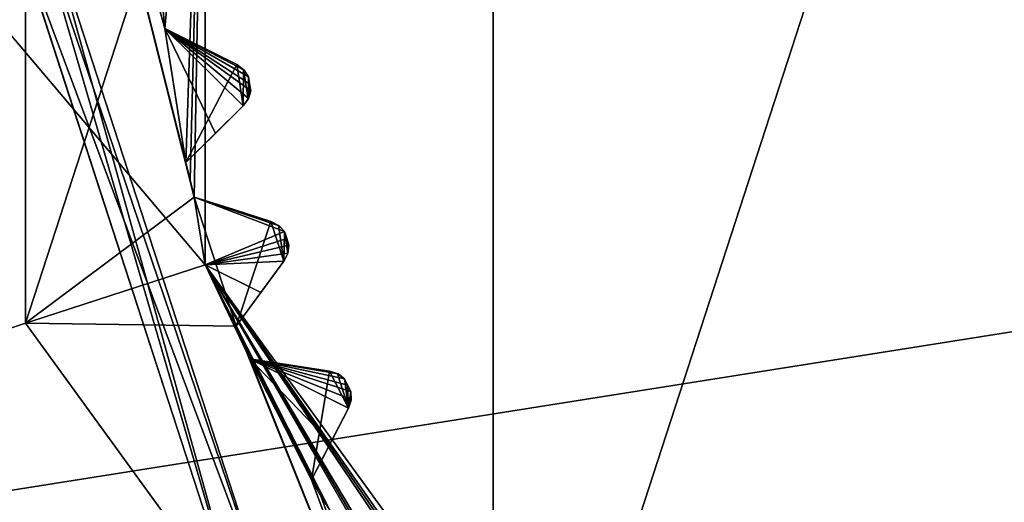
# Model space of a CAD drawing. Header units: millimetres. Extents: x -114 to 114, y -36 to 48.
# Tile 223 of 256: x 63.33 to 69.07, y -3.36 to -0.55. Entities that reach past the tile are written whole.
import ezdxf

# ---------------------------------------------------------------- set-up
doc = ezdxf.new("R2010")
doc.units = ezdxf.units.MM
doc.header["$LTSCALE"] = 65.185185
for name, color, linetype in [('2', 7, 'CONTINUOUS'), ('2786', 7, 'CONTINUOUS'), ('2841', 7, 'CONTINUOUS'), ('3026', 7, 'CONTINUOUS'), ('3027', 7, 'CONTINUOUS'), ('3028', 7, 'CONTINUOUS'), ('3030', 7, 'CONTINUOUS'), ('3035', 7, 'CONTINUOUS'), ('3045', 7, 'CONTINUOUS'), ('3046', 7, 'CONTINUOUS'), ('3047', 7, 'CONTINUOUS'), ('3048', 7, 'CONTINUOUS'), ('3196', 7, 'CONTINUOUS'), ('3197', 7, 'CONTINUOUS'), ('3198', 7, 'CONTINUOUS'), ('3199', 7, 'CONTINUOUS'), ('3200', 7, 'CONTINUOUS'), ('3201', 7, 'CONTINUOUS'), ('3202', 7, 'CONTINUOUS'), ('3203', 7, 'CONTINUOUS'), ('3204', 7, 'CONTINUOUS'), ('3324', 7, 'CONTINUOUS'), ('3325', 7, 'CONTINUOUS'), ('3326', 7, 'CONTINUOUS'), ('3372', 7, 'CONTINUOUS'), ('3434', 7, 'CONTINUOUS'), ('3435', 7, 'CONTINUOUS'), ('77', 7, 'CONTINUOUS'), ('86', 7, 'CONTINUOUS'), ('88', 7, 'CONTINUOUS')]:
    doc.layers.add(name, color=color, linetype=linetype)

msp = doc.modelspace()

# ---------------------------------------------------------------- linework, layer by layer
at = {"layer": '2', "linetype": 'CONTINUOUS'}
for points in [[(-10.4698, -4.2312, 92.5), (113, -35, 92.5), (-9.8, 0, 92.5), (-10.4698, -4.2312, 92.5)], [(-9.8, 0, 92.5), (113, -35, 92.5), (21.2746, -6.8475, 92.5), (-9.8, 0, 92.5)], [(29.3258, -4.2309, 92.5), (113, -35, 92.5), (30.7, 0, 92.5), (29.3258, -4.2309, 92.5)], [(113, -35, 92.5), (68.2746, -6.8475, 92.5), (30.7, 0, 92.5), (113, -35, 92.5)], [(64.6742, -4.2309, 92.5), (63.3, 0, 92.5), (30.7, 0, 92.5), (64.6742, -4.2309, 92.5)], [(68.2746, -6.8475, 92.5), (64.6742, -4.2309, 92.5), (30.7, 0, 92.5), (68.2746, -6.8475, 92.5)]]:
    msp.add_3dface(points, dxfattribs=at)
at = {"layer": '2786', "linetype": 'CONTINUOUS'}
msp.add_3dface([(-50.5, -32.5, 90), (63.3, 0, 90), (64.6742, -4.2309, 90), (-50.5, -32.5, 90)], dxfattribs=at)
at = {"layer": '2841', "linetype": 'CONTINUOUS'}
for points in [[(56.95, 0, 110), (57.6136, -4.1886, 110), (84.05, 0, 110), (56.95, 0, 110)], [(84.05, 0, 110), (57.6136, -4.1886, 110), (83.3864, -4.1886, 110), (84.05, 0, 110)]]:
    msp.add_3dface(points, dxfattribs=at)
at = {"layer": '3026', "linetype": 'CONTINUOUS'}
for points in [[(70.5, 7.5, 108), (70.5, -7.5, 108), (66.0917, -6.0677, 108), (70.5, 7.5, 108)], [(66.0917, 6.0677, 108), (70.5, 7.5, 108), (66.0917, -6.0677, 108), (66.0917, 6.0677, 108)], [(63.367, 2.3175, 108), (66.0917, 6.0677, 108), (63.367, -2.3175, 108), (63.367, 2.3175, 108)], [(63.367, -2.3175, 108), (66.0917, 6.0677, 108), (66.0917, -6.0677, 108), (63.367, -2.3175, 108)]]:
    msp.add_3dface(points, dxfattribs=at)
at = {"layer": '3027', "linetype": 'CONTINUOUS'}
for points in [[(63.367, 2.3175, 108), (63.367, -2.3175, 108), (63.367, 2.3175, 106), (63.367, 2.3175, 108)], [(63.367, 2.3175, 106), (63.367, -2.3175, 108), (63.367, -2.3175, 106), (63.367, 2.3175, 106)], [(63.367, -2.3175, 108), (66.0917, -6.0677, 108), (63.367, -2.3175, 106), (63.367, -2.3175, 108)], [(63.367, -2.3175, 106), (66.0917, -6.0677, 108), (66.0917, -6.0677, 106), (63.367, -2.3175, 106)]]:
    msp.add_3dface(points, dxfattribs=at)
at = {"layer": '3028', "linetype": 'CONTINUOUS'}
for points in [[(63.367, 2.3175, 106), (63.367, -2.3175, 106), (64.3504, -1.5829, 106), (63.367, 2.3175, 106)], [(64.3021, -1.3815, 106), (63.367, 2.3175, 106), (64.3255, -1.4824, 106), (64.3021, -1.3815, 106)], [(63.367, 2.3175, 106), (64.3021, -1.3815, 106), (64.1785, -0.6014, 106), (63.367, 2.3175, 106)], [(64.3255, -1.4824, 106), (63.367, 2.3175, 106), (64.3504, -1.5829, 106), (64.3255, -1.4824, 106)], [(64.1696, -0.4982, 106), (63.367, 2.3175, 106), (64.1785, -0.6014, 106), (64.1696, -0.4982, 106)], [(64.1785, -0.6014, 106), (64.3021, -1.3815, 106), (64.5975, -0.8114, 106), (64.1785, -0.6014, 106)], [(64.5975, -0.8114, 106), (64.3021, -1.3815, 106), (64.6357, -1.0523, 106), (64.5975, -0.8114, 106)], [(64.6379, -0.841, 106), (64.5975, -0.8114, 106), (64.6357, -1.0523, 106), (64.6379, -0.841, 106)], [(64.665, -1.0116, 106), (64.6379, -0.841, 106), (64.6357, -1.0523, 106), (64.665, -1.0116, 106)], [(64.6663, -0.8823, 106), (64.6379, -0.841, 106), (64.665, -1.0116, 106), (64.6663, -0.8823, 106)], [(64.6726, -0.923, 106), (64.6663, -0.8823, 106), (64.665, -1.0116, 106), (64.6726, -0.923, 106)], [(64.6792, -0.9636, 106), (64.6726, -0.923, 106), (64.665, -1.0116, 106), (64.6792, -0.9636, 106)], [(64.3504, -1.5829, 106), (63.367, -2.3175, 106), (64.5945, -2.3341, 106), (64.3504, -1.5829, 106)], [(64.7971, -1.7248, 106), (64.3504, -1.5829, 106), (64.5945, -2.3341, 106), (64.7971, -1.7248, 106)], [(64.8725, -1.9567, 106), (64.7971, -1.7248, 106), (64.5945, -2.3341, 106), (64.8725, -1.9567, 106)], [(64.8417, -1.7477, 106), (64.7971, -1.7248, 106), (64.8725, -1.9567, 106), (64.8417, -1.7477, 106)], [(64.8762, -1.784, 106), (64.8417, -1.7477, 106), (64.8725, -1.9567, 106), (64.8762, -1.784, 106)], [(64.8951, -1.912, 106), (64.8762, -1.784, 106), (64.8725, -1.9567, 106), (64.8951, -1.912, 106)], [(64.8888, -1.8232, 106), (64.8762, -1.784, 106), (64.8951, -1.912, 106), (64.8888, -1.8232, 106)], [(64.9016, -1.8623, 106), (64.8888, -1.8232, 106), (64.8951, -1.912, 106), (64.9016, -1.8623, 106)], [(63.367, -2.3175, 106), (66.0917, -6.0677, 106), (64.5945, -2.3341, 106), (63.367, -2.3175, 106)], [(64.5945, -2.3341, 106), (66.0917, -6.0677, 106), (64.6334, -2.43, 106), (64.5945, -2.3341, 106)], [(64.6334, -2.43, 106), (66.0917, -6.0677, 106), (64.6738, -2.5254, 106), (64.6334, -2.43, 106)], [(64.6738, -2.5254, 106), (66.0917, -6.0677, 106), (65.0324, -3.2291, 106), (64.6738, -2.5254, 106)], [(65.1372, -2.5957, 106), (64.6738, -2.5254, 106), (65.0324, -3.2291, 106), (65.1372, -2.5957, 106)], [(65.2479, -2.8129, 106), (65.1372, -2.5957, 106), (65.0324, -3.2291, 106), (65.2479, -2.8129, 106)], [(65.1847, -2.6113, 106), (65.1372, -2.5957, 106), (65.2479, -2.8129, 106), (65.1847, -2.6113, 106)], [(65.2245, -2.6418, 106), (65.1847, -2.6113, 106), (65.2479, -2.8129, 106), (65.2245, -2.6418, 106)], [(65.2431, -2.6785, 106), (65.2245, -2.6418, 106), (65.2479, -2.8129, 106), (65.2431, -2.6785, 106)], [(65.2619, -2.7152, 106), (65.2431, -2.6785, 106), (65.2479, -2.8129, 106), (65.2619, -2.7152, 106)], [(65.2632, -2.7652, 106), (65.2619, -2.7152, 106), (65.2479, -2.8129, 106), (65.2632, -2.7652, 106)], [(65.0324, -3.2291, 106), (66.0917, -6.0677, 106), (65.0857, -3.3179, 106), (65.0324, -3.2291, 106)], [(65.0857, -3.3179, 106), (66.0917, -6.0677, 106), (65.1405, -3.4057, 106), (65.0857, -3.3179, 106)]]:
    msp.add_3dface(points, dxfattribs=at)
at = {"layer": '3030', "linetype": 'CONTINUOUS'}
for points in [[(59.8006, -3.4764, 93.5), (59.8006, 3.4764, 93.5), (64.4132, -1.9776, 93.5), (59.8006, -3.4764, 93.5)], [(64.4132, -1.9776, 93.5), (59.8006, 3.4764, 93.5), (64.4132, 1.9776, 93.5), (64.4132, -1.9776, 93.5)], [(66.7381, -5.1776, 93.5), (59.8006, -3.4764, 93.5), (64.4132, -1.9776, 93.5), (66.7381, -5.1776, 93.5)]]:
    msp.add_3dface(points, dxfattribs=at)
at = {"layer": '3035', "linetype": 'CONTINUOUS'}
for points in [[(64.1785, -0.6014, 93.55), (64.4132, 1.9776, 93.5), (64.1696, -0.4982, 93.55), (64.1785, -0.6014, 93.55)], [(64.3021, -1.3815, 93.55), (64.4132, 1.9776, 93.5), (64.1785, -0.6014, 93.55), (64.3021, -1.3815, 93.55)], [(64.4132, 1.9776, 93.5), (64.3021, -1.3815, 93.55), (64.3255, -1.4824, 93.55), (64.4132, 1.9776, 93.5)], [(64.3504, -1.5829, 93.55), (64.4132, 1.9776, 93.5), (64.3255, -1.4824, 93.55), (64.3504, -1.5829, 93.55)], [(64.4132, -1.9776, 93.5), (64.4132, 1.9776, 93.5), (64.3504, -1.5829, 93.55), (64.4132, -1.9776, 93.5)], [(64.4742, -1.2117, 93.7536), (64.3021, -1.3815, 93.55), (64.1785, -0.6014, 93.55), (64.4742, -1.2117, 93.7536)], [(64.6357, -1.0523, 93.942), (64.4742, -1.2117, 93.7536), (64.1785, -0.6014, 93.55), (64.6357, -1.0523, 93.942)], [(64.6665, -1.0085, 93.9799), (64.6357, -1.0523, 93.942), (64.1785, -0.6014, 93.55), (64.6665, -1.0085, 93.9799)], [(64.6792, -0.9636, 94), (64.6665, -1.0085, 93.9799), (64.1785, -0.6014, 93.55), (64.6792, -0.9636, 94)], [(64.6726, -0.923, 94), (64.6792, -0.9636, 94), (64.1785, -0.6014, 93.55), (64.6726, -0.923, 94)], [(64.6663, -0.8823, 94), (64.6726, -0.923, 94), (64.1785, -0.6014, 93.55), (64.6663, -0.8823, 94)], [(64.6404, -0.8436, 93.9799), (64.6663, -0.8823, 94), (64.1785, -0.6014, 93.55), (64.6404, -0.8436, 93.9799)], [(64.5975, -0.8114, 93.942), (64.6404, -0.8436, 93.9799), (64.1785, -0.6014, 93.55), (64.5975, -0.8114, 93.942)], [(64.3946, -0.7097, 93.7535), (64.5975, -0.8114, 93.942), (64.1785, -0.6014, 93.55), (64.3946, -0.7097, 93.7535)], [(64.8762, -1.784, 94), (64.4132, -1.9776, 93.5), (64.3504, -1.5829, 93.55), (64.8762, -1.784, 94)], [(64.8445, -1.7498, 93.9799), (64.8762, -1.784, 94), (64.3504, -1.5829, 93.55), (64.8445, -1.7498, 93.9799)], [(64.7971, -1.7248, 93.942), (64.8445, -1.7498, 93.9799), (64.3504, -1.5829, 93.55), (64.7971, -1.7248, 93.942)], [(64.5808, -1.656, 93.7535), (64.7971, -1.7248, 93.942), (64.3504, -1.5829, 93.55), (64.5808, -1.656, 93.7535)], [(64.8888, -1.8232, 94), (64.4132, -1.9776, 93.5), (64.8762, -1.784, 94), (64.8888, -1.8232, 94)], [(64.9016, -1.8623, 94), (64.4132, -1.9776, 93.5), (64.8888, -1.8232, 94), (64.9016, -1.8623, 94)], [(64.896, -1.9086, 93.9799), (64.4132, -1.9776, 93.5), (64.9016, -1.8623, 94), (64.896, -1.9086, 93.9799)], [(64.8725, -1.9567, 93.942), (64.4132, -1.9776, 93.5), (64.896, -1.9086, 93.9799), (64.8725, -1.9567, 93.942)], [(64.7379, -2.1394, 93.7536), (64.4132, -1.9776, 93.5), (64.8725, -1.9567, 93.942), (64.7379, -2.1394, 93.7536)], [(66.7381, -5.1776, 93.5), (64.4132, -1.9776, 93.5), (66.4553, -4.8952, 93.55), (66.7381, -5.1776, 93.5)], [(66.4553, -4.8952, 93.55), (64.4132, -1.9776, 93.5), (66.376, -4.8286, 93.55), (66.4553, -4.8952, 93.55)], [(66.376, -4.8286, 93.55), (64.4132, -1.9776, 93.5), (66.2978, -4.7607, 93.55), (66.376, -4.8286, 93.55)], [(66.2978, -4.7607, 93.55), (64.4132, -1.9776, 93.5), (65.7393, -4.2022, 93.55), (66.2978, -4.7607, 93.55)], [(65.7393, -4.2022, 93.55), (64.4132, -1.9776, 93.5), (65.6714, -4.124, 93.55), (65.7393, -4.2022, 93.55)], [(65.6714, -4.124, 93.55), (64.4132, -1.9776, 93.5), (65.6048, -4.0447, 93.55), (65.6714, -4.124, 93.55)], [(65.6048, -4.0447, 93.55), (64.4132, -1.9776, 93.5), (65.1405, -3.4057, 93.55), (65.6048, -4.0447, 93.55)], [(65.1405, -3.4057, 93.55), (64.4132, -1.9776, 93.5), (65.0857, -3.3179, 93.55), (65.1405, -3.4057, 93.55)], [(65.0857, -3.3179, 93.55), (64.4132, -1.9776, 93.5), (65.0324, -3.2291, 93.55), (65.0857, -3.3179, 93.55)], [(65.0324, -3.2291, 93.55), (64.4132, -1.9776, 93.5), (64.6738, -2.5254, 93.55), (65.0324, -3.2291, 93.55)], [(64.6738, -2.5254, 93.55), (64.4132, -1.9776, 93.5), (64.6334, -2.43, 93.55), (64.6738, -2.5254, 93.55)], [(64.6334, -2.43, 93.55), (64.4132, -1.9776, 93.5), (64.5945, -2.3341, 93.55), (64.6334, -2.43, 93.55)], [(64.5945, -2.3341, 93.55), (64.4132, -1.9776, 93.5), (64.7379, -2.1394, 93.7536), (64.5945, -2.3341, 93.55)], [(65.1435, -3.0144, 93.7536), (65.0324, -3.2291, 93.55), (64.6738, -2.5254, 93.55), (65.1435, -3.0144, 93.7536)], [(65.2479, -2.8129, 93.942), (65.1435, -3.0144, 93.7536), (64.6738, -2.5254, 93.55), (65.2479, -2.8129, 93.942)], [(65.2636, -2.7618, 93.9799), (65.2479, -2.8129, 93.942), (64.6738, -2.5254, 93.55), (65.2636, -2.7618, 93.9799)], [(65.2619, -2.7152, 94), (65.2636, -2.7618, 93.9799), (64.6738, -2.5254, 93.55), (65.2619, -2.7152, 94)], [(65.2431, -2.6785, 94), (65.2619, -2.7152, 94), (64.6738, -2.5254, 93.55), (65.2431, -2.6785, 94)], [(65.2245, -2.6418, 94), (65.2431, -2.6785, 94), (64.6738, -2.5254, 93.55), (65.2245, -2.6418, 94)], [(65.1878, -2.613, 93.9799), (65.2245, -2.6418, 94), (64.6738, -2.5254, 93.55), (65.1878, -2.613, 93.9799)], [(65.1372, -2.5957, 93.942), (65.1878, -2.613, 93.9799), (64.6738, -2.5254, 93.55), (65.1372, -2.5957, 93.942)], [(64.9128, -2.5616, 93.7535), (65.1372, -2.5957, 93.942), (64.6738, -2.5254, 93.55), (64.9128, -2.5616, 93.7535)]]:
    msp.add_3dface(points, dxfattribs=at)
at = {"layer": '3045', "linetype": 'CONTINUOUS'}
for points in [[(64.6357, -1.0523, 106), (64.3021, -1.3815, 106), (64.3021, -1.3815, 93.55), (64.6357, -1.0523, 106)], [(64.6357, -1.0523, 106), (64.3021, -1.3815, 93.55), (64.4742, -1.2117, 93.7536), (64.6357, -1.0523, 106)], [(64.6357, -1.0523, 106), (64.4742, -1.2117, 93.7536), (64.6357, -1.0523, 93.942), (64.6357, -1.0523, 106)]]:
    msp.add_3dface(points, dxfattribs=at)
at = {"layer": '3046', "linetype": 'CONTINUOUS'}
for points in [[(64.5975, -0.8114, 106), (64.6379, -0.841, 106), (64.5975, -0.8114, 93.942), (64.5975, -0.8114, 106)], [(64.6379, -0.841, 106), (64.6404, -0.8436, 93.9799), (64.5975, -0.8114, 93.942), (64.6379, -0.841, 106)], [(64.6379, -0.841, 106), (64.6663, -0.8823, 106), (64.6404, -0.8436, 93.9799), (64.6379, -0.841, 106)], [(64.6663, -0.8823, 106), (64.6663, -0.8823, 94), (64.6404, -0.8436, 93.9799), (64.6663, -0.8823, 106)]]:
    msp.add_3dface(points, dxfattribs=at)
at = {"layer": '3047', "linetype": 'CONTINUOUS'}
for points in [[(64.1785, -0.6014, 106), (64.5975, -0.8114, 106), (64.5975, -0.8114, 93.942), (64.1785, -0.6014, 106)], [(64.1785, -0.6014, 106), (64.5975, -0.8114, 93.942), (64.3946, -0.7097, 93.7535), (64.1785, -0.6014, 106)], [(64.1785, -0.6014, 106), (64.3946, -0.7097, 93.7535), (64.1785, -0.6014, 93.55), (64.1785, -0.6014, 106)]]:
    msp.add_3dface(points, dxfattribs=at)
at = {"layer": '3048', "linetype": 'CONTINUOUS'}
for points in [[(64.1696, -0.4982, 106), (64.1785, -0.6014, 106), (64.1696, -0.4982, 93.55), (64.1696, -0.4982, 106)], [(64.1785, -0.6014, 106), (64.1785, -0.6014, 93.55), (64.1696, -0.4982, 93.55), (64.1785, -0.6014, 106)]]:
    msp.add_3dface(points, dxfattribs=at)
at = {"layer": '3196', "linetype": 'CONTINUOUS'}
for points in [[(65.0324, -3.2291, 106), (65.0857, -3.3179, 106), (65.0324, -3.2291, 93.55), (65.0324, -3.2291, 106)], [(65.0857, -3.3179, 106), (65.0857, -3.3179, 93.55), (65.0324, -3.2291, 93.55), (65.0857, -3.3179, 106)], [(65.0857, -3.3179, 106), (65.1405, -3.4057, 106), (65.0857, -3.3179, 93.55), (65.0857, -3.3179, 106)], [(65.1405, -3.4057, 106), (65.1405, -3.4057, 93.55), (65.0857, -3.3179, 93.55), (65.1405, -3.4057, 106)]]:
    msp.add_3dface(points, dxfattribs=at)
at = {"layer": '3197', "linetype": 'CONTINUOUS'}
for points in [[(65.2479, -2.8129, 106), (65.0324, -3.2291, 106), (65.0324, -3.2291, 93.55), (65.2479, -2.8129, 106)], [(65.2479, -2.8129, 106), (65.0324, -3.2291, 93.55), (65.1435, -3.0144, 93.7536), (65.2479, -2.8129, 106)], [(65.2479, -2.8129, 106), (65.1435, -3.0144, 93.7536), (65.2479, -2.8129, 93.942), (65.2479, -2.8129, 106)]]:
    msp.add_3dface(points, dxfattribs=at)
at = {"layer": '3198', "linetype": 'CONTINUOUS'}
for points in [[(65.1372, -2.5957, 106), (65.1847, -2.6113, 106), (65.1372, -2.5957, 93.942), (65.1372, -2.5957, 106)], [(65.1847, -2.6113, 106), (65.1878, -2.613, 93.9799), (65.1372, -2.5957, 93.942), (65.1847, -2.6113, 106)], [(65.1847, -2.6113, 106), (65.2245, -2.6418, 106), (65.1878, -2.613, 93.9799), (65.1847, -2.6113, 106)], [(65.2245, -2.6418, 106), (65.2245, -2.6418, 94), (65.1878, -2.613, 93.9799), (65.2245, -2.6418, 106)]]:
    msp.add_3dface(points, dxfattribs=at)
at = {"layer": '3199', "linetype": 'CONTINUOUS'}
for points in [[(64.6738, -2.5254, 106), (65.1372, -2.5957, 106), (65.1372, -2.5957, 93.942), (64.6738, -2.5254, 106)], [(64.6738, -2.5254, 106), (65.1372, -2.5957, 93.942), (64.9128, -2.5616, 93.7535), (64.6738, -2.5254, 106)], [(64.6738, -2.5254, 106), (64.9128, -2.5616, 93.7535), (64.6738, -2.5254, 93.55), (64.6738, -2.5254, 106)]]:
    msp.add_3dface(points, dxfattribs=at)
at = {"layer": '3200', "linetype": 'CONTINUOUS'}
for points in [[(64.5945, -2.3341, 106), (64.6334, -2.43, 106), (64.5945, -2.3341, 93.55), (64.5945, -2.3341, 106)], [(64.6334, -2.43, 106), (64.6334, -2.43, 93.55), (64.5945, -2.3341, 93.55), (64.6334, -2.43, 106)], [(64.6334, -2.43, 106), (64.6738, -2.5254, 106), (64.6334, -2.43, 93.55), (64.6334, -2.43, 106)], [(64.6738, -2.5254, 106), (64.6738, -2.5254, 93.55), (64.6334, -2.43, 93.55), (64.6738, -2.5254, 106)]]:
    msp.add_3dface(points, dxfattribs=at)
at = {"layer": '3201', "linetype": 'CONTINUOUS'}
for points in [[(64.8725, -1.9567, 106), (64.5945, -2.3341, 106), (64.5945, -2.3341, 93.55), (64.8725, -1.9567, 106)], [(64.8725, -1.9567, 106), (64.5945, -2.3341, 93.55), (64.7379, -2.1394, 93.7536), (64.8725, -1.9567, 106)], [(64.8725, -1.9567, 106), (64.7379, -2.1394, 93.7536), (64.8725, -1.9567, 93.942), (64.8725, -1.9567, 106)]]:
    msp.add_3dface(points, dxfattribs=at)
at = {"layer": '3202', "linetype": 'CONTINUOUS'}
for points in [[(64.7971, -1.7248, 106), (64.8417, -1.7477, 106), (64.7971, -1.7248, 93.942), (64.7971, -1.7248, 106)], [(64.8417, -1.7477, 106), (64.8445, -1.7498, 93.9799), (64.7971, -1.7248, 93.942), (64.8417, -1.7477, 106)], [(64.8417, -1.7477, 106), (64.8762, -1.784, 106), (64.8445, -1.7498, 93.9799), (64.8417, -1.7477, 106)], [(64.8762, -1.784, 106), (64.8762, -1.784, 94), (64.8445, -1.7498, 93.9799), (64.8762, -1.784, 106)]]:
    msp.add_3dface(points, dxfattribs=at)
at = {"layer": '3203', "linetype": 'CONTINUOUS'}
for points in [[(64.3504, -1.5829, 106), (64.7971, -1.7248, 106), (64.7971, -1.7248, 93.942), (64.3504, -1.5829, 106)], [(64.3504, -1.5829, 106), (64.7971, -1.7248, 93.942), (64.5808, -1.656, 93.7535), (64.3504, -1.5829, 106)], [(64.3504, -1.5829, 106), (64.5808, -1.656, 93.7535), (64.3504, -1.5829, 93.55), (64.3504, -1.5829, 106)]]:
    msp.add_3dface(points, dxfattribs=at)
at = {"layer": '3204', "linetype": 'CONTINUOUS'}
for points in [[(64.3021, -1.3815, 106), (64.3255, -1.4824, 106), (64.3021, -1.3815, 93.55), (64.3021, -1.3815, 106)], [(64.3021, -1.3815, 93.55), (64.3255, -1.4824, 106), (64.3255, -1.4824, 93.55), (64.3021, -1.3815, 93.55)], [(64.3255, -1.4824, 106), (64.3504, -1.5829, 106), (64.3255, -1.4824, 93.55), (64.3255, -1.4824, 106)], [(64.3504, -1.5829, 106), (64.3504, -1.5829, 93.55), (64.3255, -1.4824, 93.55), (64.3504, -1.5829, 106)]]:
    msp.add_3dface(points, dxfattribs=at)
at = {"layer": '3324', "linetype": 'CONTINUOUS'}
for points in [[(65.2245, -2.6418, 106), (65.2431, -2.6785, 106), (65.2245, -2.6418, 94), (65.2245, -2.6418, 106)], [(65.2431, -2.6785, 106), (65.2431, -2.6785, 94), (65.2245, -2.6418, 94), (65.2431, -2.6785, 106)], [(65.2431, -2.6785, 106), (65.2619, -2.7152, 106), (65.2431, -2.6785, 94), (65.2431, -2.6785, 106)], [(65.2619, -2.7152, 106), (65.2619, -2.7152, 94), (65.2431, -2.6785, 94), (65.2619, -2.7152, 106)]]:
    msp.add_3dface(points, dxfattribs=at)
at = {"layer": '3325', "linetype": 'CONTINUOUS'}
for points in [[(64.8762, -1.784, 106), (64.8888, -1.8232, 106), (64.8762, -1.784, 94), (64.8762, -1.784, 106)], [(64.8888, -1.8232, 106), (64.8888, -1.8232, 94), (64.8762, -1.784, 94), (64.8888, -1.8232, 106)], [(64.8888, -1.8232, 106), (64.9016, -1.8623, 106), (64.8888, -1.8232, 94), (64.8888, -1.8232, 106)], [(64.9016, -1.8623, 106), (64.9016, -1.8623, 94), (64.8888, -1.8232, 94), (64.9016, -1.8623, 106)]]:
    msp.add_3dface(points, dxfattribs=at)
at = {"layer": '3326', "linetype": 'CONTINUOUS'}
for points in [[(64.6663, -0.8823, 106), (64.6726, -0.923, 106), (64.6663, -0.8823, 94), (64.6663, -0.8823, 106)], [(64.6726, -0.923, 106), (64.6726, -0.923, 94), (64.6663, -0.8823, 94), (64.6726, -0.923, 106)], [(64.6726, -0.923, 106), (64.6792, -0.9636, 106), (64.6726, -0.923, 94), (64.6726, -0.923, 106)], [(64.6792, -0.9636, 106), (64.6792, -0.9636, 94), (64.6726, -0.923, 94), (64.6792, -0.9636, 106)]]:
    msp.add_3dface(points, dxfattribs=at)
at = {"layer": '3372', "linetype": 'CONTINUOUS'}
for points in [[(64.6792, -0.9636, 106), (64.665, -1.0116, 106), (64.6792, -0.9636, 94), (64.6792, -0.9636, 106)], [(64.665, -1.0116, 106), (64.6665, -1.0085, 93.9799), (64.6792, -0.9636, 94), (64.665, -1.0116, 106)], [(64.665, -1.0116, 106), (64.6357, -1.0523, 106), (64.6665, -1.0085, 93.9799), (64.665, -1.0116, 106)], [(64.6357, -1.0523, 106), (64.6357, -1.0523, 93.942), (64.6665, -1.0085, 93.9799), (64.6357, -1.0523, 106)]]:
    msp.add_3dface(points, dxfattribs=at)
at = {"layer": '3434', "linetype": 'CONTINUOUS'}
for points in [[(65.2619, -2.7152, 106), (65.2632, -2.7652, 106), (65.2619, -2.7152, 94), (65.2619, -2.7152, 106)], [(65.2632, -2.7652, 106), (65.2636, -2.7618, 93.9799), (65.2619, -2.7152, 94), (65.2632, -2.7652, 106)], [(65.2632, -2.7652, 106), (65.2479, -2.8129, 106), (65.2636, -2.7618, 93.9799), (65.2632, -2.7652, 106)], [(65.2479, -2.8129, 106), (65.2479, -2.8129, 93.942), (65.2636, -2.7618, 93.9799), (65.2479, -2.8129, 106)]]:
    msp.add_3dface(points, dxfattribs=at)
at = {"layer": '3435', "linetype": 'CONTINUOUS'}
for points in [[(64.9016, -1.8623, 106), (64.8951, -1.912, 106), (64.9016, -1.8623, 94), (64.9016, -1.8623, 106)], [(64.8951, -1.912, 106), (64.896, -1.9086, 93.9799), (64.9016, -1.8623, 94), (64.8951, -1.912, 106)], [(64.8951, -1.912, 106), (64.8725, -1.9567, 106), (64.896, -1.9086, 93.9799), (64.8951, -1.912, 106)], [(64.8725, -1.9567, 106), (64.8725, -1.9567, 93.942), (64.896, -1.9086, 93.9799), (64.8725, -1.9567, 106)]]:
    msp.add_3dface(points, dxfattribs=at)
at = {"layer": '77', "linetype": 'CONTINUOUS'}
for points in [[(63.5, 0, 90.2), (63.5, 0, 92.3), (64.8369, -4.1145, 92.3), (63.5, 0, 90.2)], [(63.5, 0, 90.2), (64.8369, -4.1145, 92.3), (64.8369, -4.1145, 90.2), (63.5, 0, 90.2)]]:
    msp.add_3dface(points, dxfattribs=at)
at = {"layer": '86', "linetype": 'CONTINUOUS'}
for points in [[(63.3, 0, 92.5), (64.6742, -4.2309, 92.5), (63.4414, 0, 92.4414), (63.3, 0, 92.5)], [(64.6742, -4.2309, 92.5), (63.5, 0, 92.3), (63.4414, 0, 92.4414), (64.6742, -4.2309, 92.5)], [(63.5, 0, 92.3), (64.6742, -4.2309, 92.5), (64.8369, -4.1145, 92.3), (63.5, 0, 92.3)]]:
    msp.add_3dface(points, dxfattribs=at)
at = {"layer": '88', "linetype": 'CONTINUOUS'}
for points in [[(63.3, 0, 90), (64.8369, -4.1145, 90.2), (64.6742, -4.2309, 90), (63.3, 0, 90)], [(64.8369, -4.1145, 90.2), (63.3, 0, 90), (63.4414, 0, 90.0586), (64.8369, -4.1145, 90.2)], [(63.5, 0, 90.2), (64.8369, -4.1145, 90.2), (63.4414, 0, 90.0586), (63.5, 0, 90.2)]]:
    msp.add_3dface(points, dxfattribs=at)

doc.saveas('drawing.dxf')
